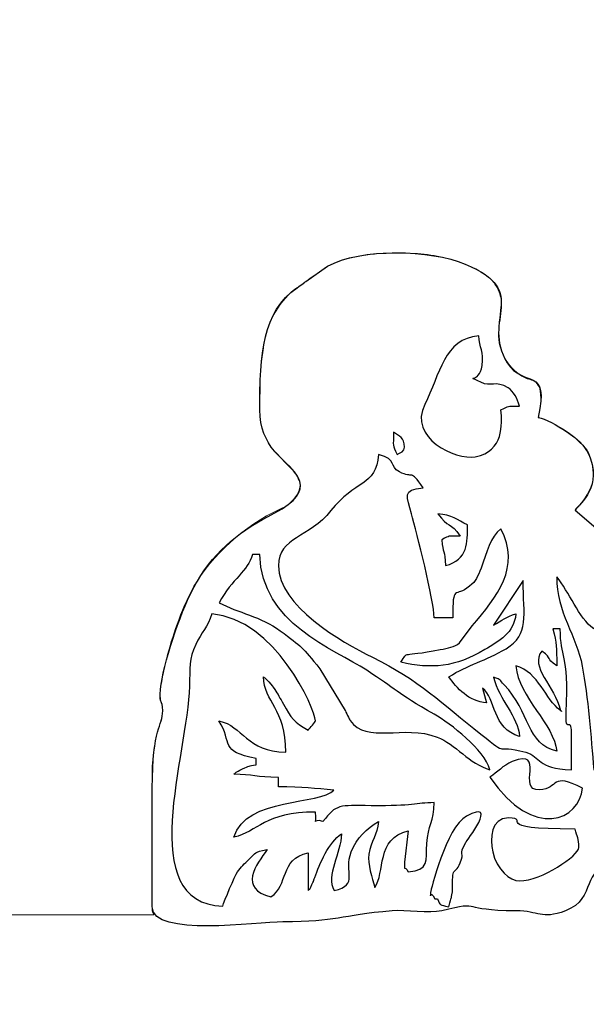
# Model space of a CAD drawing. Header units: centimetres. Extents: x -46.3 to 43.9, y -17.5 to 19.3.
# Tile 232 of 256: x -8.8 to -6.5, y -2.8 to 1.2. Entities that reach past the tile are written whole.
import ezdxf

# ---------------------------------------------------------------- set-up
doc = ezdxf.new("R2010")
doc.units = ezdxf.units.CM
doc.header["$MEASUREMENT"] = 0
doc.layers.add('Layer 1', color=7, linetype='Continuous')

msp = doc.modelspace()

# ---------------------------------------------------------------- linework, layer by layer
at = {"layer": 'Layer 1', "color": 1, "lineweight": 0}
msp.add_open_spline([(12.10237, -3.84884), (12.10237, -3.84884), (10.83118, -3.84884), (10.83118, -3.84884), (10.83118, -3.84884), (10.83118, -3.84884), (10.83118, -2.44164), (10.83118, -2.44164), (10.83118, -2.44164), (10.83118, -2.44164), (5.52797, -2.44164), (5.52797, -2.44164), (5.52797, -2.44164), (5.52797, -2.44164), (5.49758, -2.34084), (5.49758, -2.34084), (5.49758, -2.34084), (5.49758, -2.34084), (5.49998, -2.27764), (5.49998, -2.27764), (5.49998, -2.27764), (5.49316, -2.24532), (5.48621, -2.21089), (5.47998, -2.17844), (5.47998, -2.17844), (5.47998, -2.17844), (5.48398, -2.14164), (5.48398, -2.14164), (5.48398, -2.14164), (5.48398, -2.14164), (5.48558, -2.14164), (5.48558, -2.14164), (5.48558, -2.14164), (5.49482, -2.10071), (5.49751, -2.05854), (5.49278, -2.01684), (5.49278, -2.01684), (5.48905, -1.96502), (5.48425, -1.91327), (5.47838, -1.86164), (5.47838, -1.86164), (5.47623, -1.82327), (5.47619, -1.78481), (5.47838, -1.74644), (5.47838, -1.74644), (5.48048, -1.6784), (5.46875, -1.61065), (5.44398, -1.54724), (5.44398, -1.54724), (5.44398, -1.54724), (5.42079, -1.48964), (5.42079, -1.48964), (5.42079, -1.48964), (5.42079, -1.48964), (5.26798, -1.13124), (5.26798, -1.13124), (5.26798, -1.13124), (5.23552, -1.08431), (5.20057, -1.03915), (5.16318, -0.99604), (5.16318, -0.99604), (5.14619, -0.97242), (5.13152, -0.94721), (5.11919, -0.92084), (5.11919, -0.92084), (5.06345, -0.79874), (5.0135, -0.67408), (4.96958, -0.54724), (4.96958, -0.54724), (4.91159, -0.39307), (4.83386, -0.24707), (4.73838, -0.11284), (4.73838, -0.11284), (4.68415, -0.03339), (4.62925, 0.0455), (4.57358, 0.12396), (4.57358, 0.12396), (4.52622, 0.18681), (4.47353, 0.24548), (4.41598, 0.29916), (4.41598, 0.29916), (4.38631, 0.32476), (4.35326, 0.34616), (4.31758, 0.36235), (4.31758, 0.36235), (4.31758, 0.36235), (3.77278, 0.62716), (3.77278, 0.62716), (3.77278, 0.62716), (3.7367, 0.65432), (3.70149, 0.6826), (3.66719, 0.71195), (3.66719, 0.71195), (3.63869, 0.73974), (3.61273, 0.76999), (3.58959, 0.80236), (3.58959, 0.80236), (3.51824, 0.87572), (3.43847, 0.94043), (3.35199, 0.99515), (3.35199, 0.99515), (3.29912, 1.02509), (3.23913, 1.04006), (3.17838, 1.03915), (3.17838, 1.03915), (3.09016, 1.04218), (3.00211, 1.02951), (2.91838, 1.00156), (2.91838, 1.00156), (2.84973, 0.97185), (2.79634, 0.9152), (2.77118, 0.84475), (2.77118, 0.84475), (2.73055, 0.75152), (2.70366, 0.65289), (2.69118, 0.55196), (2.69118, 0.55196), (2.69093, 0.52842), (2.6954, 0.50507), (2.70398, 0.48316), (2.70398, 0.48316), (2.73002, 0.43271), (2.75941, 0.38406), (2.79198, 0.33756), (2.79198, 0.33756), (2.83315, 0.26978), (2.86597, 0.19726), (2.88959, 0.12156), (2.88959, 0.12156), (2.88959, 0.12156), (2.90078, 0.10876), (2.90078, 0.10876), (2.90078, 0.10876), (2.90078, 0.10876), (2.91438, 0.09756), (2.91438, 0.09756), (2.91438, 0.09756), (2.91438, 0.09756), (2.93038, 0.09036), (2.93038, 0.09036), (2.93038, 0.09036), (2.93038, 0.09036), (2.94638, 0.08556), (2.94638, 0.08556), (2.94638, 0.08556), (2.94626, 0.04703), (2.93904, 0.00886), (2.92558, -0.02724), (2.92558, -0.02724), (2.91327, -0.09077), (2.911, -0.15585), (2.91919, -0.22004), (2.91919, -0.22004), (2.92258, -0.30943), (2.87826, -0.3938), (2.80318, -0.44244), (2.80318, -0.44244), (2.77095, -0.46929), (2.7373, -0.49439), (2.70238, -0.51764), (2.70238, -0.51764), (2.57744, -0.61253), (2.47107, -0.72967), (2.38878, -0.86324), (2.38878, -0.86324), (2.38878, -0.86324), (2.38398, -0.86724), (2.38398, -0.86724), (2.38398, -0.86724), (2.36666, -0.89806), (2.356, -0.93212), (2.35199, -0.96724), (2.35199, -0.96724), (2.34158, -1.04), (2.34252, -1.11391), (2.35438, -1.18644), (2.35438, -1.18644), (2.35438, -1.18644), (2.35998, -1.20164), (2.35998, -1.20164), (2.35998, -1.20164), (2.36999, -1.22421), (2.38564, -1.2439), (2.40558, -1.25844), (2.40558, -1.25844), (2.41584, -1.26715), (2.42775, -1.27358), (2.43999, -1.27924), (2.43999, -1.27924), (2.47779, -1.29679), (2.51653, -1.31222), (2.55598, -1.32564), (2.55598, -1.32564), (2.63901, -1.36092), (2.69724, -1.43719), (2.71039, -1.52644), (2.71039, -1.52644), (2.7097, -1.66122), (2.70491, -1.79596), (2.69598, -1.93044), (2.69598, -1.93044), (2.72087, -2.02916), (2.74516, -2.12822), (2.76878, -2.22724), (2.76878, -2.22724), (2.77119, -2.29904), (2.77785, -2.37064), (2.78878, -2.44164), (2.78878, -2.44164), (2.78878, -2.44164), (-4.6224, -2.44164), (-4.6224, -2.44164), (-4.6224, -2.44164), (-4.6224, -2.44164), (-4.9296, -2.44324), (-4.9296, -2.44324), (-4.9296, -2.44324), (-4.93638, -2.43151), (-4.94357, -2.42003), (-4.95121, -2.40884), (-4.95121, -2.40884), (-4.88448, -2.40053), (-4.81864, -2.38631), (-4.75441, -2.36644), (-4.75441, -2.36644), (-4.73464, -2.35074), (-4.71745, -2.33207), (-4.7032, -2.31124), (-4.7032, -2.31124), (-4.67965, -2.28614), (-4.65305, -2.26409), (-4.624, -2.24564), (-4.624, -2.24564), (-4.62162, -2.19421), (-4.62963, -2.14284), (-4.6472, -2.09444), (-4.6472, -2.09444), (-4.65106, -2.09131), (-4.65504, -2.08835), (-4.6592, -2.08564), (-4.6592, -2.08564), (-4.67139, -2.08175), (-4.68401, -2.07931), (-4.6968, -2.07924), (-4.6968, -2.07924), (-4.69171, -2.04454), (-4.7022, -2.00937), (-4.7256, -1.98324), (-4.7256, -1.98324), (-4.73203, -1.97834), (-4.7388, -1.97391), (-4.7464, -1.97124), (-4.7464, -1.97124), (-4.76448, -1.96521), (-4.78395, -1.96486), (-4.8024, -1.96964), (-4.8024, -1.96964), (-4.84599, -1.97808), (-4.88884, -1.99001), (-4.93041, -2.00564), (-4.93041, -2.00564), (-4.96868, -2.01413), (-5.00631, -2.02519), (-5.0432, -2.03844), (-5.0432, -2.03844), (-5.05588, -2.04464), (-5.06748, -2.05272), (-5.0784, -2.06164), (-5.0784, -2.06164), (-5.09128, -2.06136), (-5.10417, -2.06234), (-5.11681, -2.06484), (-5.11681, -2.06484), (-5.11892, -2.05492), (-5.1222, -2.04528), (-5.1264, -2.03604), (-5.1264, -2.03604), (-5.14238, -2.00665), (-5.16389, -1.98065), (-5.1896, -1.95924), (-5.1896, -1.95924), (-5.25323, -1.90095), (-5.31102, -1.83659), (-5.3624, -1.76724), (-5.3624, -1.76724), (-5.40353, -1.71734), (-5.45611, -1.67805), (-5.516, -1.65364), (-5.516, -1.65364), (-5.54581, -1.6375), (-5.57312, -1.6171), (-5.5968, -1.59284), (-5.5968, -1.59284), (-5.62189, -1.56335), (-5.64773, -1.53451), (-5.6744, -1.50644), (-5.6744, -1.50644), (-5.71288, -1.47899), (-5.75156, -1.45179), (-5.7904, -1.42484), (-5.7904, -1.42484), (-5.85455, -1.36308), (-5.92154, -1.30434), (-5.9912, -1.24884), (-5.9912, -1.24884), (-5.9912, -1.24884), (-6.1016, -1.15204), (-6.1016, -1.15204), (-6.1016, -1.15204), (-6.1016, -1.15204), (-6.148, -1.11604), (-6.148, -1.11604), (-6.148, -1.11604), (-6.148, -1.11604), (-6.5112, -0.80484), (-6.5112, -0.80484), (-6.5112, -0.80484), (-6.48044, -0.77462), (-6.45656, -0.73809), (-6.4416, -0.69764), (-6.4416, -0.69764), (-6.42682, -0.62236), (-6.45941, -0.54586), (-6.5232, -0.50324), (-6.5232, -0.50324), (-6.56465, -0.47123), (-6.61119, -0.44642), (-6.6608, -0.42964), (-6.6608, -0.42964), (-6.6484, -0.39003), (-6.64666, -0.34787), (-6.6552, -0.30724), (-6.6552, -0.30724), (-6.6552, -0.30724), (-6.65999, -0.30084), (-6.65999, -0.30084), (-6.65999, -0.30084), (-6.65999, -0.30084), (-6.664, -0.29364), (-6.664, -0.29364), (-6.664, -0.29364), (-6.664, -0.29364), (-6.6696, -0.28804), (-6.6696, -0.28804), (-6.6696, -0.28804), (-6.6696, -0.28804), (-6.6808, -0.28004), (-6.6808, -0.28004), (-6.6808, -0.28004), (-6.69686, -0.27718), (-6.71219, -0.27128), (-6.7264, -0.26324), (-6.7264, -0.26324), (-6.78584, -0.22528), (-6.8216, -0.15937), (-6.8208, -0.08884), (-6.8208, -0.08884), (-6.81836, -0.04897), (-6.81438, -0.0092), (-6.8088, 0.03036), (-6.8088, 0.03036), (-6.8088, 0.03036), (-6.8104, 0.04636), (-6.8104, 0.04636), (-6.8104, 0.04636), (-6.81211, 0.05672), (-6.81491, 0.06685), (-6.81841, 0.07676), (-6.81841, 0.07676), (-6.81841, 0.07676), (-6.8264, 0.09516), (-6.8264, 0.09516), (-6.8264, 0.09516), (-6.83405, 0.10772), (-6.84264, 0.11973), (-6.8528, 0.13036), (-6.8528, 0.13036), (-6.88189, 0.15508), (-6.91528, 0.17422), (-6.95121, 0.18716), (-6.95121, 0.18716), (-7.01845, 0.21438), (-7.0899, 0.2299), (-7.1624, 0.23276), (-7.1624, 0.23276), (-7.25694, 0.23998), (-7.35204, 0.23182), (-7.444, 0.20876), (-7.444, 0.20876), (-7.46727, 0.20096), (-7.49004, 0.1917), (-7.512, 0.18076), (-7.512, 0.18076), (-7.54963, 0.15582), (-7.58646, 0.12968), (-7.6224, 0.10236), (-7.6224, 0.10236), (-7.6224, 0.10236), (-7.644, 0.08876), (-7.644, 0.08876), (-7.644, 0.08876), (-7.71585, 0.02923), (-7.76153, -0.05604), (-7.7712, -0.14884), (-7.7712, -0.14884), (-7.7868, -0.2467), (-7.79054, -0.34608), (-7.78241, -0.44484), (-7.78241, -0.44484), (-7.77541, -0.48966), (-7.7565, -0.53181), (-7.72721, -0.56644), (-7.72721, -0.56644), (-7.72721, -0.56644), (-7.656, -0.63924), (-7.656, -0.63924), (-7.656, -0.63924), (-7.64233, -0.65489), (-7.63099, -0.67249), (-7.624, -0.69204), (-7.624, -0.69204), (-7.624, -0.69204), (-7.6224, -0.70564), (-7.6224, -0.70564), (-7.6224, -0.70564), (-7.62335, -0.71392), (-7.62574, -0.72191), (-7.62881, -0.72964), (-7.62881, -0.72964), (-7.62881, -0.72964), (-7.6336, -0.74004), (-7.6336, -0.74004), (-7.6336, -0.74004), (-7.63839, -0.7477), (-7.64347, -0.75516), (-7.6488, -0.76244), (-7.6488, -0.76244), (-7.65757, -0.77158), (-7.66694, -0.78011), (-7.6768, -0.78804), (-7.6768, -0.78804), (-7.82567, -0.8521), (-7.95229, -0.95869), (-8.0408, -1.09444), (-8.0408, -1.09444), (-8.07039, -1.14312), (-8.0945, -1.1949), (-8.1128, -1.24884), (-8.1128, -1.24884), (-8.1486, -1.34061), (-8.17387, -1.43616), (-8.188, -1.53364), (-8.188, -1.53364), (-8.18863, -1.54862), (-8.18751, -1.56358), (-8.1856, -1.57844), (-8.1856, -1.57844), (-8.1856, -1.57844), (-8.18079, -1.59044), (-8.18079, -1.59044), (-8.18079, -1.59044), (-8.17973, -1.59842), (-8.17882, -1.60641), (-8.1784, -1.61444), (-8.1784, -1.61444), (-8.1784, -1.61444), (-8.18, -1.63844), (-8.18, -1.63844), (-8.18, -1.63844), (-8.20484, -1.70786), (-8.21862, -1.78075), (-8.2208, -1.85444), (-8.2208, -1.85444), (-8.2208, -1.85444), (-8.2208, -2.41764), (-8.2208, -2.41764), (-8.2208, -2.41764), (-8.22022, -2.42597), (-8.2179, -2.43406), (-8.2144, -2.44164), (-8.2144, -2.44164), (-8.2144, -2.44164), (-14.2144, -2.44164), (-14.2144, -2.44164), (-14.2144, -2.44164), (-14.2144, -2.44164), (-14.2144, -3.84884), (-14.2144, -3.84884), (-14.2144, -3.84884), (-14.2144, -3.84884), (-15.44479, -3.84884), (-15.44479, -3.84884), (-15.44479, -3.84884), (-15.44479, -3.84884), (-15.44479, 4.42395), (-15.44479, 4.42395), (-15.44479, 4.42395), (-15.44479, 4.42395), (12.10237, 4.42395), (12.10237, 4.42395), (12.10237, 4.42395), (12.10237, 4.42395), (12.10237, -3.84884), (12.10237, -3.84884)], degree=3, knots=[0, 0, 0, 0, 0.007874, 0.007874, 0.007874, 0.007874, 0.015748, 0.015748, 0.015748, 0.015748, 0.023622, 0.023622, 0.023622, 0.023622, 0.0314961, 0.0314961, 0.0314961, 0.0314961, 0.0393701, 0.0393701, 0.0393701, 0.0393701, 0.0472441, 0.0472441, 0.0472441, 0.0472441, 0.0551181, 0.0551181, 0.0551181, 0.0551181, 0.0629921, 0.0629921, 0.0629921, 0.0629921, 0.0708661, 0.0708661, 0.0708661, 0.0708661, 0.0787402, 0.0787402, 0.0787402, 0.0787402, 0.0866142, 0.0866142, 0.0866142, 0.0866142, 0.0944882, 0.0944882, 0.0944882, 0.0944882, 0.1023622, 0.1023622, 0.1023622, 0.1023622, 0.1102362, 0.1102362, 0.1102362, 0.1102362, 0.1181102, 0.1181102, 0.1181102, 0.1181102, 0.1259843, 0.1259843, 0.1259843, 0.1259843, 0.1338583, 0.1338583, 0.1338583, 0.1338583, 0.1417323, 0.1417323, 0.1417323, 0.1417323, 0.1496063, 0.1496063, 0.1496063, 0.1496063, 0.1574803, 0.1574803, 0.1574803, 0.1574803, 0.1653543, 0.1653543, 0.1653543, 0.1653543, 0.1732283, 0.1732283, 0.1732283, 0.1732283, 0.1811024, 0.1811024, 0.1811024, 0.1811024, 0.1889764, 0.1889764, 0.1889764, 0.1889764, 0.1968504, 0.1968504, 0.1968504, 0.1968504, 0.2047244, 0.2047244, 0.2047244, 0.2047244, 0.2125984, 0.2125984, 0.2125984, 0.2125984, 0.2204724, 0.2204724, 0.2204724, 0.2204724, 0.2283465, 0.2283465, 0.2283465, 0.2283465, 0.2362205, 0.2362205, 0.2362205, 0.2362205, 0.2440945, 0.2440945, 0.2440945, 0.2440945, 0.2519685, 0.2519685, 0.2519685, 0.2519685, 0.2598425, 0.2598425, 0.2598425, 0.2598425, 0.2677165, 0.2677165, 0.2677165, 0.2677165, 0.2755906, 0.2755906, 0.2755906, 0.2755906, 0.2834646, 0.2834646, 0.2834646, 0.2834646, 0.2913386, 0.2913386, 0.2913386, 0.2913386, 0.2992126, 0.2992126, 0.2992126, 0.2992126, 0.3070866, 0.3070866, 0.3070866, 0.3070866, 0.3149606, 0.3149606, 0.3149606, 0.3149606, 0.3228346, 0.3228346, 0.3228346, 0.3228346, 0.3307087, 0.3307087, 0.3307087, 0.3307087, 0.3385827, 0.3385827, 0.3385827, 0.3385827, 0.3464567, 0.3464567, 0.3464567, 0.3464567, 0.3543307, 0.3543307, 0.3543307, 0.3543307, 0.3622047, 0.3622047, 0.3622047, 0.3622047, 0.3700787, 0.3700787, 0.3700787, 0.3700787, 0.3779528, 0.3779528, 0.3779528, 0.3779528, 0.3858268, 0.3858268, 0.3858268, 0.3858268, 0.3937008, 0.3937008, 0.3937008, 0.3937008, 0.4015748, 0.4015748, 0.4015748, 0.4015748, 0.4094488, 0.4094488, 0.4094488, 0.4094488, 0.4173228, 0.4173228, 0.4173228, 0.4173228, 0.4251969, 0.4251969, 0.4251969, 0.4251969, 0.4330709, 0.4330709, 0.4330709, 0.4330709, 0.4409449, 0.4409449, 0.4409449, 0.4409449, 0.4488189, 0.4488189, 0.4488189, 0.4488189, 0.4566929, 0.4566929, 0.4566929, 0.4566929, 0.4645669, 0.4645669, 0.4645669, 0.4645669, 0.4724409, 0.4724409, 0.4724409, 0.4724409, 0.480315, 0.480315, 0.480315, 0.480315, 0.488189, 0.488189, 0.488189, 0.488189, 0.496063, 0.496063, 0.496063, 0.496063, 0.503937, 0.503937, 0.503937, 0.503937, 0.511811, 0.511811, 0.511811, 0.511811, 0.519685, 0.519685, 0.519685, 0.519685, 0.5275591, 0.5275591, 0.5275591, 0.5275591, 0.5354331, 0.5354331, 0.5354331, 0.5354331, 0.5433071, 0.5433071, 0.5433071, 0.5433071, 0.5511811, 0.5511811, 0.5511811, 0.5511811, 0.5590551, 0.5590551, 0.5590551, 0.5590551, 0.5669291, 0.5669291, 0.5669291, 0.5669291, 0.5748031, 0.5748031, 0.5748031, 0.5748031, 0.5826772, 0.5826772, 0.5826772, 0.5826772, 0.5905512, 0.5905512, 0.5905512, 0.5905512, 0.5984252, 0.5984252, 0.5984252, 0.5984252, 0.6062992, 0.6062992, 0.6062992, 0.6062992, 0.6141732, 0.6141732, 0.6141732, 0.6141732, 0.6220472, 0.6220472, 0.6220472, 0.6220472, 0.6299213, 0.6299213, 0.6299213, 0.6299213, 0.6377953, 0.6377953, 0.6377953, 0.6377953, 0.6456693, 0.6456693, 0.6456693, 0.6456693, 0.6535433, 0.6535433, 0.6535433, 0.6535433, 0.6614173, 0.6614173, 0.6614173, 0.6614173, 0.6692913, 0.6692913, 0.6692913, 0.6692913, 0.6771654, 0.6771654, 0.6771654, 0.6771654, 0.6850394, 0.6850394, 0.6850394, 0.6850394, 0.6929134, 0.6929134, 0.6929134, 0.6929134, 0.7007874, 0.7007874, 0.7007874, 0.7007874, 0.7086614, 0.7086614, 0.7086614, 0.7086614, 0.7165354, 0.7165354, 0.7165354, 0.7165354, 0.7244094, 0.7244094, 0.7244094, 0.7244094, 0.7322835, 0.7322835, 0.7322835, 0.7322835, 0.7401575, 0.7401575, 0.7401575, 0.7401575, 0.7480315, 0.7480315, 0.7480315, 0.7480315, 0.7559055, 0.7559055, 0.7559055, 0.7559055, 0.7637795, 0.7637795, 0.7637795, 0.7637795, 0.7716535, 0.7716535, 0.7716535, 0.7716535, 0.7795276, 0.7795276, 0.7795276, 0.7795276, 0.7874016, 0.7874016, 0.7874016, 0.7874016, 0.7952756, 0.7952756, 0.7952756, 0.7952756, 0.8031496, 0.8031496, 0.8031496, 0.8031496, 0.8110236, 0.8110236, 0.8110236, 0.8110236, 0.8188976, 0.8188976, 0.8188976, 0.8188976, 0.8267717, 0.8267717, 0.8267717, 0.8267717, 0.8346457, 0.8346457, 0.8346457, 0.8346457, 0.8425197, 0.8425197, 0.8425197, 0.8425197, 0.8503937, 0.8503937, 0.8503937, 0.8503937, 0.8582677, 0.8582677, 0.8582677, 0.8582677, 0.8661417, 0.8661417, 0.8661417, 0.8661417, 0.8740157, 0.8740157, 0.8740157, 0.8740157, 0.8818898, 0.8818898, 0.8818898, 0.8818898, 0.8897638, 0.8897638, 0.8897638, 0.8897638, 0.8976378, 0.8976378, 0.8976378, 0.8976378, 0.9055118, 0.9055118, 0.9055118, 0.9055118, 0.9133858, 0.9133858, 0.9133858, 0.9133858, 0.9212598, 0.9212598, 0.9212598, 0.9212598, 0.9291339, 0.9291339, 0.9291339, 0.9291339, 0.9370079, 0.9370079, 0.9370079, 0.9370079, 0.9448819, 0.9448819, 0.9448819, 0.9448819, 0.9527559, 0.9527559, 0.9527559, 0.9527559, 0.9606299, 0.9606299, 0.9606299, 0.9606299, 0.9685039, 0.9685039, 0.9685039, 0.9685039, 0.976378, 0.976378, 0.976378, 0.976378, 0.984252, 0.984252, 0.984252, 0.984252, 1, 1, 1, 1], dxfattribs=at)
at = {"layer": 'Layer 1'}
for points, knots in [([(-7.7854, -0.39975), (-7.7854, -0.4717), (-7.76118, -0.5251), (-7.72681, -0.56609), (-7.72681, -0.56609), (-7.72482, -0.56846), (-7.72166, -0.57158), (-7.7196, -0.57388), (-7.7196, -0.57388), (-7.7196, -0.57388), (-7.69735, -0.59662), (-7.69735, -0.59662), (-7.69735, -0.59662), (-7.64931, -0.64675), (-7.53966, -0.72094), (-7.72762, -0.81743), (-7.72762, -0.81743), (-7.85663, -0.88367), (-7.96457, -0.96471), (-8.03806, -1.09182), (-8.03806, -1.09182), (-8.044, -1.10208), (-8.05144, -1.11765), (-8.05879, -1.13107), (-8.05879, -1.13107), (-8.1069, -1.21889), (-8.17852, -1.43038), (-8.18679, -1.52807), (-8.18679, -1.52807), (-8.19305, -1.60197), (-8.17823, -1.56295), (-8.17813, -1.61593), (-8.17813, -1.61593), (-8.17802, -1.68081), (-8.22028, -1.67895), (-8.22028, -1.92931), (-8.22028, -1.92931), (-8.22028, -1.92931), (-8.22028, -2.40917), (-8.22028, -2.40917), (-8.22028, -2.40917), (-8.22027, -2.53289), (-7.79703, -2.46931), (-7.69269, -2.46931), (-7.69269, -2.46931), (-7.46808, -2.46931), (-7.46847, -2.44378), (-7.2504, -2.42481), (-7.2504, -2.42481), (-7.19728, -2.42019), (-7.09948, -2.43706), (-7.0504, -2.42481), (-7.0504, -2.42481), (-6.87733, -2.38159), (-6.98316, -2.42481), (-6.7504, -2.42481), (-6.7504, -2.42481), (-6.65603, -2.42481), (-6.65022, -2.46194), (-6.5504, -2.42481), (-6.5504, -2.42481), (-6.41639, -2.37497), (-6.49758, -2.24421), (-6.34582, -2.24421), (-6.34582, -2.24421), (-6.2751, -2.24421), (-6.26137, -2.37458), (-6.07266, -2.40593), (-6.07266, -2.40593), (-6.01965, -2.41474), (-5.92342, -2.4092), (-5.86575, -2.40899), (-5.86575, -2.40899), (-5.82989, -2.40886), (-5.79818, -2.40886), (-5.76259, -2.41194), (-5.76259, -2.41194), (-5.7222, -2.41544), (-5.7406, -2.41691), (-5.7152, -2.41637), (-5.7152, -2.41637), (-5.59823, -2.41386), (-5.71251, -2.39483), (-5.57139, -2.4295), (-5.57139, -2.4295), (-5.46678, -2.4552), (-5.52157, -2.41101), (-5.38107, -2.47912), (-5.38107, -2.47912), (-5.31258, -2.51231), (-5.21132, -2.534), (-5.12936, -2.5873), (-5.12936, -2.5873), (-5.07093, -2.6253), (-5.13349, -2.60575), (-5.04636, -2.62427), (-5.04636, -2.62427), (-4.81154, -2.67418), (-4.85878, -2.54722), (-4.95122, -2.40917), (-4.95122, -2.40917), (-4.9251, -2.40859), (-4.76858, -2.37474), (-4.75391, -2.36655), (-4.75391, -2.36655), (-4.71372, -2.34414), (-4.73099, -2.31766), (-4.62132, -2.24422), (-4.62132, -2.24422), (-4.63648, -2.06199), (-4.6495, -2.08439), (-4.6963, -2.07927), (-4.6963, -2.07927), (-4.6963, -1.89736), (-4.82707, -1.98148), (-4.99252, -2.02298), (-4.99252, -2.02298), (-5.01327, -2.02818), (-5.02118, -2.03077), (-5.04849, -2.04198), (-5.04849, -2.04198), (-5.10866, -2.06668), (-5.03023, -2.05711), (-5.11618, -2.06427), (-5.11618, -2.06427), (-5.13551, -1.98126), (-5.21656, -1.95693), (-5.34106, -1.7943), (-5.34106, -1.7943), (-5.46172, -1.63671), (-5.5134, -1.69033), (-5.61452, -1.5729), (-5.61452, -1.5729), (-5.72124, -1.44895), (-5.68652, -1.50684), (-5.7935, -1.42198), (-5.7935, -1.42198), (-5.82718, -1.39527), (-5.84472, -1.36955), (-5.87872, -1.34224), (-5.87872, -1.34224), (-5.87872, -1.34224), (-6.05698, -1.1906), (-6.05698, -1.1906), (-6.05698, -1.1906), (-6.09409, -1.15447), (-6.11077, -1.15007), (-6.14725, -1.11591), (-6.14725, -1.11591), (-6.14725, -1.11591), (-6.51077, -0.80463), (-6.51077, -0.80463), (-6.51077, -0.80463), (-6.49131, -0.77557), (-6.39573, -0.71083), (-6.45843, -0.57254), (-6.45843, -0.57254), (-6.48131, -0.52204), (-6.60096, -0.44367), (-6.66072, -0.42975), (-6.66072, -0.42975), (-6.61213, -0.22115), (-6.72105, -0.31268), (-6.78521, -0.20932), (-6.78521, -0.20932), (-6.89494, -0.03256), (-6.68503, 0.07591), (-6.95566, 0.19006), (-6.95566, 0.19006), (-7.09427, 0.24852), (-7.37749, 0.25538), (-7.5116, 0.1812), (-7.5116, 0.1812), (-7.5116, 0.1812), (-7.59992, 0.11956), (-7.59992, 0.11956), (-7.59992, 0.11956), (-7.60232, 0.11758), (-7.60563, 0.11466), (-7.60809, 0.11274), (-7.60809, 0.11274), (-7.61943, 0.10387), (-7.62522, 0.10103), (-7.63474, 0.0944), (-7.63474, 0.0944), (-7.77522, -0.00338), (-7.7854, -0.17364), (-7.7854, -0.39975), (-7.7854, -0.39975), (-7.7854, -0.39975), (-7.7854, -0.39975), (-7.7854, -0.39975), (-7.7854, -0.39975), (-7.7854, -0.39975), (-7.7854, -0.39975), (-7.7854, -0.39975)], [0, 0, 0, 0, 0.02, 0.02, 0.02, 0.02, 0.04, 0.04, 0.04, 0.04, 0.06, 0.06, 0.06, 0.06, 0.08, 0.08, 0.08, 0.08, 0.1, 0.1, 0.1, 0.1, 0.12, 0.12, 0.12, 0.12, 0.14, 0.14, 0.14, 0.14, 0.16, 0.16, 0.16, 0.16, 0.18, 0.18, 0.18, 0.18, 0.2, 0.2, 0.2, 0.2, 0.22, 0.22, 0.22, 0.22, 0.24, 0.24, 0.24, 0.24, 0.26, 0.26, 0.26, 0.26, 0.28, 0.28, 0.28, 0.28, 0.3, 0.3, 0.3, 0.3, 0.32, 0.32, 0.32, 0.32, 0.34, 0.34, 0.34, 0.34, 0.36, 0.36, 0.36, 0.36, 0.38, 0.38, 0.38, 0.38, 0.4, 0.4, 0.4, 0.4, 0.42, 0.42, 0.42, 0.42, 0.44, 0.44, 0.44, 0.44, 0.46, 0.46, 0.46, 0.46, 0.48, 0.48, 0.48, 0.48, 0.5, 0.5, 0.5, 0.5, 0.52, 0.52, 0.52, 0.52, 0.54, 0.54, 0.54, 0.54, 0.56, 0.56, 0.56, 0.56, 0.58, 0.58, 0.58, 0.58, 0.6, 0.6, 0.6, 0.6, 0.62, 0.62, 0.62, 0.62, 0.64, 0.64, 0.64, 0.64, 0.66, 0.66, 0.66, 0.66, 0.68, 0.68, 0.68, 0.68, 0.7, 0.7, 0.7, 0.7, 0.72, 0.72, 0.72, 0.72, 0.74, 0.74, 0.74, 0.74, 0.76, 0.76, 0.76, 0.76, 0.78, 0.78, 0.78, 0.78, 0.8, 0.8, 0.8, 0.8, 0.82, 0.82, 0.82, 0.82, 0.84, 0.84, 0.84, 0.84, 0.86, 0.86, 0.86, 0.86, 0.88, 0.88, 0.88, 0.88, 0.9, 0.9, 0.9, 0.9, 0.92, 0.92, 0.92, 0.92, 0.94, 0.94, 0.94, 0.94, 0.96, 0.96, 0.96, 0.96, 1, 1, 1, 1]), ([(-6.8109, -0.39954), (-6.80615, -0.45713), (-6.79779, -0.56673), (-6.91444, -0.58895), (-6.91444, -0.58895), (-6.99566, -0.60443), (-7.1864, -0.51203), (-7.11887, -0.37769), (-7.11887, -0.37769), (-7.05791, -0.25642), (-7.04023, -0.11176), (-6.90087, -0.10005), (-6.90087, -0.10005), (-6.89687, -0.14808), (-6.88005, -0.16346), (-6.88739, -0.21985), (-6.88739, -0.21985), (-6.89788, -0.30035), (-6.9627, -0.2536), (-6.89247, -0.28806), (-6.89247, -0.28806), (-6.84976, -0.30902), (-6.83421, -0.27855), (-6.78153, -0.31064), (-6.78153, -0.31064), (-6.7594, -0.32413), (-6.74423, -0.35382), (-6.73592, -0.38454), (-6.73592, -0.38454), (-6.79473, -0.38586), (-6.77111, -0.38052), (-6.8109, -0.39954), (-6.8109, -0.39954), (-6.8109, -0.39954), (-6.8109, -0.39954), (-6.8109, -0.39954)], [0, 0, 0, 0, 0.1, 0.1, 0.1, 0.1, 0.2, 0.2, 0.2, 0.2, 0.3, 0.3, 0.3, 0.3, 0.4, 0.4, 0.4, 0.4, 0.5, 0.5, 0.5, 0.5, 0.6, 0.6, 0.6, 0.6, 0.7, 0.7, 0.7, 0.7, 0.8, 0.8, 0.8, 0.8, 1, 1, 1, 1]), ([(-7.20078, -0.54971), (-7.20078, -0.56933), (-7.21747, -0.57211), (-7.23035, -0.57949), (-7.23035, -0.57949), (-7.25036, -0.53793), (-7.24534, -0.55083), (-7.24534, -0.48994), (-7.24534, -0.48994), (-7.22232, -0.50565), (-7.20078, -0.51016), (-7.20078, -0.54971), (-7.20078, -0.54971), (-7.20078, -0.54971), (-7.20078, -0.54971), (-7.20078, -0.54971)], [0, 0, 0, 0, 0.2, 0.2, 0.2, 0.2, 0.4, 0.4, 0.4, 0.4, 0.6, 0.6, 0.6, 0.6, 1, 1, 1, 1]), ([(-7.71021, -1.02957), (-7.71021, -0.91334), (-7.5849, -0.91797), (-7.49819, -0.8069), (-7.49819, -0.8069), (-7.40206, -0.68375), (-7.31623, -0.71053), (-7.30533, -0.57991), (-7.30533, -0.57991), (-7.22692, -0.60112), (-7.26455, -0.62784), (-7.22143, -0.64995), (-7.22143, -0.64995), (-7.16165, -0.68061), (-7.18005, -0.63495), (-7.12581, -0.71444), (-7.12581, -0.71444), (-7.21211, -0.72165), (-7.19085, -0.75006), (-7.1722, -0.81937), (-7.1722, -0.81937), (-7.15223, -0.89359), (-7.08083, -1.17154), (-7.08084, -1.23972), (-7.08084, -1.23972), (-7.08084, -1.23972), (-7.00541, -1.23972), (-7.00541, -1.23972), (-7.00541, -1.23972), (-7.00541, -1.10051), (-6.99821, -1.16141), (-6.9375, -1.11272), (-6.9375, -1.11272), (-6.91037, -1.09096), (-6.90544, -1.07436), (-6.89126, -1.03887), (-6.89126, -1.03887), (-6.86639, -0.9766), (-6.85493, -0.91266), (-6.8109, -0.87982), (-6.8109, -0.87982), (-6.72846, -1.03525), (-6.82724, -1.15419), (-6.92703, -1.27313), (-6.92703, -1.27313), (-6.92703, -1.27313), (-6.97813, -1.34197), (-6.97813, -1.34197), (-6.97813, -1.34197), (-6.99855, -1.35852), (-7.02515, -1.36232), (-7.0564, -1.36854), (-7.0564, -1.36854), (-7.22198, -1.40147), (-7.18023, -1.37034), (-7.21579, -1.41967), (-7.21579, -1.41967), (-7.09252, -1.44832), (-6.99512, -1.4401), (-6.87628, -1.36891), (-6.87628, -1.36891), (-6.81979, -1.33508), (-6.75686, -1.30152), (-6.75049, -1.2243), (-6.75049, -1.2243), (-6.79034, -1.23481), (-6.80652, -1.25106), (-6.84047, -1.26929), (-6.84047, -1.26929), (-6.84047, -1.26929), (-6.72093, -1.08976), (-6.72093, -1.08976), (-6.72093, -1.08976), (-6.72093, -1.23182), (-6.69371, -1.30708), (-6.79008, -1.36503), (-6.79008, -1.36503), (-6.87199, -1.41428), (-6.94589, -1.42907), (-7.02084, -1.47923), (-7.02084, -1.47923), (-6.99103, -1.52457), (-6.93965, -1.57892), (-6.86856, -1.58402), (-6.86856, -1.58402), (-6.86856, -1.58402), (-6.88545, -1.52464), (-6.88545, -1.52464), (-6.88545, -1.52464), (-6.832, -1.56446), (-6.84619, -1.6904), (-6.7355, -1.71958), (-6.7355, -1.71958), (-6.74229, -1.63715), (-6.81819, -1.57414), (-6.84047, -1.47965), (-6.84047, -1.47965), (-6.80652, -1.49204), (-6.81919, -1.489), (-6.79773, -1.51143), (-6.79773, -1.51143), (-6.69379, -1.61998), (-6.70725, -1.75153), (-6.58554, -1.77956), (-6.58554, -1.77956), (-6.59454, -1.67041), (-6.73972, -1.56299), (-6.75049, -1.43467), (-6.75049, -1.43467), (-6.65791, -1.45971), (-6.63139, -1.5709), (-6.57076, -1.6144), (-6.57076, -1.6144), (-6.59264, -1.51713), (-6.69706, -1.43639), (-6.64552, -1.37469), (-6.64552, -1.37469), (-6.5982, -1.40997), (-6.63385, -1.39987), (-6.58554, -1.43467), (-6.58554, -1.43467), (-6.58554, -1.35517), (-6.58607, -1.3461), (-6.60053, -1.28471), (-6.60053, -1.28471), (-6.60053, -1.28471), (-6.57097, -1.28471), (-6.57097, -1.28471), (-6.57097, -1.28471), (-6.57097, -1.40642), (-6.53546, -1.37362), (-6.54701, -1.62278), (-6.54701, -1.62278), (-6.55141, -1.7175), (-6.52599, -1.63432), (-6.52599, -1.70437), (-6.52599, -1.70437), (-6.52599, -1.70437), (-6.52599, -1.85411), (-6.52599, -1.85411), (-6.52599, -1.85411), (-6.66829, -1.85092), (-6.64673, -1.80131), (-6.71012, -1.78363), (-6.71012, -1.78363), (-6.85024, -1.74457), (-6.76814, -1.80956), (-6.89207, -1.71074), (-6.89207, -1.71074), (-7.04668, -1.58748), (-7.14346, -1.4915), (-7.33034, -1.39919), (-7.33034, -1.39919), (-7.4565, -1.33687), (-7.71021, -1.19212), (-7.71021, -1.02957), (-7.71021, -1.02957), (-7.71021, -1.02957), (-7.71021, -1.02957), (-7.71021, -1.02957), (-7.71021, -1.02957), (-7.71021, -1.02957), (-7.71021, -1.02957), (-7.71021, -1.02957)], [0, 0, 0, 0, 0.0238095, 0.0238095, 0.0238095, 0.0238095, 0.047619, 0.047619, 0.047619, 0.047619, 0.0714286, 0.0714286, 0.0714286, 0.0714286, 0.0952381, 0.0952381, 0.0952381, 0.0952381, 0.1190476, 0.1190476, 0.1190476, 0.1190476, 0.1428571, 0.1428571, 0.1428571, 0.1428571, 0.1666667, 0.1666667, 0.1666667, 0.1666667, 0.1904762, 0.1904762, 0.1904762, 0.1904762, 0.2142857, 0.2142857, 0.2142857, 0.2142857, 0.2380952, 0.2380952, 0.2380952, 0.2380952, 0.2619048, 0.2619048, 0.2619048, 0.2619048, 0.2857143, 0.2857143, 0.2857143, 0.2857143, 0.3095238, 0.3095238, 0.3095238, 0.3095238, 0.3333333, 0.3333333, 0.3333333, 0.3333333, 0.3571429, 0.3571429, 0.3571429, 0.3571429, 0.3809524, 0.3809524, 0.3809524, 0.3809524, 0.4047619, 0.4047619, 0.4047619, 0.4047619, 0.4285714, 0.4285714, 0.4285714, 0.4285714, 0.452381, 0.452381, 0.452381, 0.452381, 0.4761905, 0.4761905, 0.4761905, 0.4761905, 0.5, 0.5, 0.5, 0.5, 0.5238095, 0.5238095, 0.5238095, 0.5238095, 0.547619, 0.547619, 0.547619, 0.547619, 0.5714286, 0.5714286, 0.5714286, 0.5714286, 0.5952381, 0.5952381, 0.5952381, 0.5952381, 0.6190476, 0.6190476, 0.6190476, 0.6190476, 0.6428571, 0.6428571, 0.6428571, 0.6428571, 0.6666667, 0.6666667, 0.6666667, 0.6666667, 0.6904762, 0.6904762, 0.6904762, 0.6904762, 0.7142857, 0.7142857, 0.7142857, 0.7142857, 0.7380952, 0.7380952, 0.7380952, 0.7380952, 0.7619048, 0.7619048, 0.7619048, 0.7619048, 0.7857143, 0.7857143, 0.7857143, 0.7857143, 0.8095238, 0.8095238, 0.8095238, 0.8095238, 0.8333333, 0.8333333, 0.8333333, 0.8333333, 0.8571429, 0.8571429, 0.8571429, 0.8571429, 0.8809524, 0.8809524, 0.8809524, 0.8809524, 0.9047619, 0.9047619, 0.9047619, 0.9047619, 0.9285714, 0.9285714, 0.9285714, 0.9285714, 0.952381, 0.952381, 0.952381, 0.952381, 1, 1, 1, 1]), ([(-6.97542, -0.90982), (-7.014, -0.85114), (-7.02594, -0.87768), (-7.0654, -0.81984), (-7.0654, -0.81984), (-7.01001, -0.8245), (-6.98614, -0.84347), (-6.94586, -0.86483), (-6.94586, -0.86483), (-6.94586, -0.93646), (-6.94341, -1.00447), (-7.0354, -1.02936), (-7.0354, -1.02936), (-7.03688, -0.96356), (-7.04554, -0.98274), (-7.0504, -0.92481), (-7.0504, -0.92481), (-7.01147, -0.90606), (-7.03318, -0.9111), (-6.97542, -0.90982), (-6.97542, -0.90982), (-6.97542, -0.90982), (-6.97542, -0.90982), (-6.97542, -0.90982), (-6.97542, -0.90982), (-6.97542, -0.90982), (-6.97542, -0.90982), (-6.97542, -0.90982)], [0, 0, 0, 0, 0.125, 0.125, 0.125, 0.125, 0.25, 0.25, 0.25, 0.25, 0.375, 0.375, 0.375, 0.375, 0.5, 0.5, 0.5, 0.5, 0.625, 0.625, 0.625, 0.625, 0.75, 0.75, 0.75, 0.75, 1, 1, 1, 1]), ([(-7.35346, -1.45243), (-7.23388, -1.52908), (-7.23504, -1.54293), (-7.08129, -1.63014), (-7.08129, -1.63014), (-7.01323, -1.66874), (-6.87769, -1.77351), (-6.85589, -1.85411), (-6.85589, -1.85411), (-6.937, -1.83217), (-6.99603, -1.74965), (-7.06854, -1.7222), (-7.06854, -1.7222), (-7.2054, -1.67039), (-7.35299, -1.75172), (-7.42081, -1.65475), (-7.42081, -1.65475), (-7.42187, -1.65324), (-7.43968, -1.61654), (-7.44064, -1.61461), (-7.44064, -1.61461), (-7.44064, -1.61461), (-7.54296, -1.44695), (-7.54296, -1.44695), (-7.54296, -1.44695), (-7.61482, -1.35571), (-7.61345, -1.3593), (-7.70347, -1.29251), (-7.70347, -1.29251), (-7.78064, -1.23525), (-7.87323, -1.22011), (-7.95014, -1.17931), (-7.95014, -1.17931), (-7.89732, -1.08094), (-7.83285, -1.05091), (-7.81519, -0.9848), (-7.81519, -0.9848), (-7.81519, -0.9848), (-7.78562, -0.9848), (-7.78562, -0.9848), (-7.78562, -0.9848), (-7.7794, -1.26234), (-7.48726, -1.36666), (-7.35346, -1.45243), (-7.35346, -1.45243), (-7.35346, -1.45243), (-7.35346, -1.45243), (-7.35346, -1.45243), (-7.35346, -1.45243), (-7.35346, -1.45243), (-7.35346, -1.45243), (-7.35346, -1.45243)], [0, 0, 0, 0, 0.0714286, 0.0714286, 0.0714286, 0.0714286, 0.1428571, 0.1428571, 0.1428571, 0.1428571, 0.2142857, 0.2142857, 0.2142857, 0.2142857, 0.2857143, 0.2857143, 0.2857143, 0.2857143, 0.3571429, 0.3571429, 0.3571429, 0.3571429, 0.4285714, 0.4285714, 0.4285714, 0.4285714, 0.5, 0.5, 0.5, 0.5, 0.5714286, 0.5714286, 0.5714286, 0.5714286, 0.6428571, 0.6428571, 0.6428571, 0.6428571, 0.7142857, 0.7142857, 0.7142857, 0.7142857, 0.7857143, 0.7857143, 0.7857143, 0.7857143, 0.8571429, 0.8571429, 0.8571429, 0.8571429, 1, 1, 1, 1]), ([(-6.34604, -1.82412), (-6.39231, -1.83493), (-6.38952, -1.84326), (-6.43558, -1.85411), (-6.43558, -1.85411), (-6.44636, -1.72498), (-6.45923, -1.55918), (-6.48203, -1.43586), (-6.48203, -1.43586), (-6.50464, -1.31363), (-6.58554, -1.21764), (-6.58554, -1.07477), (-6.58554, -1.07477), (-6.53475, -1.13437), (-6.49732, -1.24025), (-6.43558, -1.28471), (-6.43558, -1.28471), (-6.4149, -1.24147), (-6.40269, -1.18656), (-6.39059, -1.13475), (-6.39059, -1.13475), (-6.26284, -1.23001), (-6.40602, -1.36181), (-6.40602, -1.59962), (-6.40602, -1.59962), (-6.36165, -1.61145), (-6.38177, -1.60567), (-6.34604, -1.62961), (-6.34604, -1.62961), (-6.37018, -1.73209), (-6.3698, -1.66278), (-6.34604, -1.82412), (-6.34604, -1.82412), (-6.34604, -1.82412), (-6.34604, -1.82412), (-6.34604, -1.82412), (-6.34604, -1.82412), (-6.34604, -1.82412), (-6.34604, -1.82412), (-6.34604, -1.82412)], [0, 0, 0, 0, 0.0909091, 0.0909091, 0.0909091, 0.0909091, 0.1818182, 0.1818182, 0.1818182, 0.1818182, 0.2727273, 0.2727273, 0.2727273, 0.2727273, 0.3636364, 0.3636364, 0.3636364, 0.3636364, 0.4545455, 0.4545455, 0.4545455, 0.4545455, 0.5454545, 0.5454545, 0.5454545, 0.5454545, 0.6363636, 0.6363636, 0.6363636, 0.6363636, 0.7272727, 0.7272727, 0.7272727, 0.7272727, 0.8181818, 0.8181818, 0.8181818, 0.8181818, 1, 1, 1, 1]), ([(-7.93557, -2.40626), (-8.29339, -2.39315), (-8.07721, -1.79068), (-8.06982, -1.51711), (-8.06982, -1.51711), (-8.06777, -1.44142), (-8.07211, -1.40695), (-8.04465, -1.34792), (-8.04465, -1.34792), (-8.0221, -1.29944), (-7.99441, -1.27657), (-7.98013, -1.22475), (-7.98013, -1.22475), (-7.72412, -1.24296), (-7.56068, -1.60998), (-7.56068, -1.65665), (-7.56068, -1.65665), (-7.56068, -1.66309), (-7.58243, -1.68455), (-7.59067, -1.6946), (-7.59067, -1.6946), (-7.64751, -1.66173), (-7.65783, -1.64586), (-7.69041, -1.58892), (-7.69041, -1.58892), (-7.70451, -1.56426), (-7.71168, -1.54952), (-7.72542, -1.52965), (-7.72542, -1.52965), (-7.73567, -1.51484), (-7.73471, -1.51588), (-7.74964, -1.49921), (-7.74964, -1.49921), (-7.76619, -1.48073), (-7.76052, -1.48821), (-7.77062, -1.47855), (-7.77062, -1.47855), (-7.76793, -1.58137), (-7.68065, -1.60629), (-7.68065, -1.78355), (-7.68065, -1.78355), (-7.83959, -1.78053), (-7.85386, -1.67808), (-7.95056, -1.65647), (-7.95056, -1.65647), (-7.89458, -1.74745), (-7.94997, -1.77978), (-7.80061, -1.80933), (-7.80061, -1.80933), (-7.80061, -1.80933), (-7.80061, -1.83439), (-7.80061, -1.83439), (-7.80061, -1.83439), (-7.83251, -1.8407), (-7.82633, -1.838), (-7.85566, -1.85123), (-7.85566, -1.85123), (-7.88959, -1.86653), (-7.87747, -1.86303), (-7.89058, -1.87287), (-7.89058, -1.87287), (-7.8153, -1.87287), (-7.79826, -1.88558), (-7.71064, -1.88558), (-7.71064, -1.88558), (-7.71064, -1.88558), (-7.71064, -1.92371), (-7.71064, -1.92371), (-7.71064, -1.92371), (-7.61191, -1.92371), (-7.56134, -1.93107), (-7.4857, -1.93642), (-7.4857, -1.93642), (-7.5406, -1.99886), (-7.8392, -1.96184), (-7.89058, -2.12704), (-7.89058, -2.12704), (-7.79431, -2.10554), (-7.76587, -2.02537), (-7.56068, -2.02537), (-7.56068, -2.02537), (-7.55202, -2.09128), (-7.57846, -2.04832), (-7.53026, -2.0635), (-7.53026, -2.0635), (-7.47437, -1.99278), (-7.46858, -1.99839), (-7.33578, -1.99975), (-7.33578, -1.99975), (-7.1612, -2.00154), (-7.1584, -1.98873), (-7.08081, -1.98725), (-7.08081, -1.98725), (-7.08081, -2.06329), (-7.10626, -2.07966), (-7.11021, -2.15277), (-7.11021, -2.15277), (-7.11407, -2.22405), (-7.10146, -2.2605), (-7.18536, -2.26647), (-7.18536, -2.26647), (-7.20497, -2.23309), (-7.20036, -2.27675), (-7.20036, -2.22853), (-7.20036, -2.22853), (-7.20036, -2.22853), (-7.18536, -2.10126), (-7.18536, -2.10126), (-7.18536, -2.10126), (-7.31614, -2.13048), (-7.27852, -2.27298), (-7.32032, -2.33001), (-7.32032, -2.33001), (-7.33072, -2.29228), (-7.35135, -2.23586), (-7.34484, -2.19537), (-7.34484, -2.19537), (-7.3362, -2.14164), (-7.3107, -2.11835), (-7.30532, -2.06314), (-7.30532, -2.06314), (-7.35333, -2.08988), (-7.39513, -2.13169), (-7.41577, -2.18603), (-7.41577, -2.18603), (-7.44801, -2.27088), (-7.38197, -2.31904), (-7.48527, -2.34272), (-7.48527, -2.34272), (-7.51996, -2.28169), (-7.45731, -2.19169), (-7.45528, -2.11397), (-7.45528, -2.11397), (-7.50616, -2.14502), (-7.54411, -2.23586), (-7.56364, -2.28951), (-7.56364, -2.28951), (-7.57105, -2.30984), (-7.5632, -2.29369), (-7.57475, -2.3181), (-7.57475, -2.3181), (-7.59199, -2.35453), (-7.57622, -2.32526), (-7.59024, -2.34272), (-7.59024, -2.34272), (-7.59024, -2.34272), (-7.59024, -2.19022), (-7.59024, -2.19022), (-7.59024, -2.19022), (-7.70792, -2.21651), (-7.6674, -2.32248), (-7.74041, -2.36814), (-7.74041, -2.36814), (-7.87293, -2.33797), (-7.80055, -2.23595), (-7.75519, -2.17751), (-7.75519, -2.17751), (-7.81474, -2.18913), (-7.7965, -2.18619), (-7.82931, -2.21675), (-7.82931, -2.21675), (-7.84715, -2.23337), (-7.86298, -2.24812), (-7.87525, -2.26681), (-7.87525, -2.26681), (-7.88684, -2.28447), (-7.92939, -2.38383), (-7.93557, -2.40626), (-7.93557, -2.40626), (-7.93557, -2.40626), (-7.93557, -2.40626), (-7.93557, -2.40626)], [0, 0, 0, 0, 0.0227273, 0.0227273, 0.0227273, 0.0227273, 0.0454545, 0.0454545, 0.0454545, 0.0454545, 0.0681818, 0.0681818, 0.0681818, 0.0681818, 0.0909091, 0.0909091, 0.0909091, 0.0909091, 0.1136364, 0.1136364, 0.1136364, 0.1136364, 0.1363636, 0.1363636, 0.1363636, 0.1363636, 0.1590909, 0.1590909, 0.1590909, 0.1590909, 0.1818182, 0.1818182, 0.1818182, 0.1818182, 0.2045455, 0.2045455, 0.2045455, 0.2045455, 0.2272727, 0.2272727, 0.2272727, 0.2272727, 0.25, 0.25, 0.25, 0.25, 0.2727273, 0.2727273, 0.2727273, 0.2727273, 0.2954545, 0.2954545, 0.2954545, 0.2954545, 0.3181818, 0.3181818, 0.3181818, 0.3181818, 0.3409091, 0.3409091, 0.3409091, 0.3409091, 0.3636364, 0.3636364, 0.3636364, 0.3636364, 0.3863636, 0.3863636, 0.3863636, 0.3863636, 0.4090909, 0.4090909, 0.4090909, 0.4090909, 0.4318182, 0.4318182, 0.4318182, 0.4318182, 0.4545455, 0.4545455, 0.4545455, 0.4545455, 0.4772727, 0.4772727, 0.4772727, 0.4772727, 0.5, 0.5, 0.5, 0.5, 0.5227273, 0.5227273, 0.5227273, 0.5227273, 0.5454545, 0.5454545, 0.5454545, 0.5454545, 0.5681818, 0.5681818, 0.5681818, 0.5681818, 0.5909091, 0.5909091, 0.5909091, 0.5909091, 0.6136364, 0.6136364, 0.6136364, 0.6136364, 0.6363636, 0.6363636, 0.6363636, 0.6363636, 0.6590909, 0.6590909, 0.6590909, 0.6590909, 0.6818182, 0.6818182, 0.6818182, 0.6818182, 0.7045455, 0.7045455, 0.7045455, 0.7045455, 0.7272727, 0.7272727, 0.7272727, 0.7272727, 0.75, 0.75, 0.75, 0.75, 0.7727273, 0.7727273, 0.7727273, 0.7727273, 0.7954545, 0.7954545, 0.7954545, 0.7954545, 0.8181818, 0.8181818, 0.8181818, 0.8181818, 0.8409091, 0.8409091, 0.8409091, 0.8409091, 0.8636364, 0.8636364, 0.8636364, 0.8636364, 0.8863636, 0.8863636, 0.8863636, 0.8863636, 0.9090909, 0.9090909, 0.9090909, 0.9090909, 0.9318182, 0.9318182, 0.9318182, 0.9318182, 0.9545455, 0.9545455, 0.9545455, 0.9545455, 1, 1, 1, 1]), ([(-6.56629, -1.61888), (-6.56629, -1.61676), (-6.56926, -1.61291), (-6.57076, -1.6144), (-6.57076, -1.6144), (-6.57076, -1.6144), (-6.56629, -1.61888), (-6.56629, -1.61888), (-6.56629, -1.61888), (-6.56629, -1.61888), (-6.56629, -1.61888), (-6.56629, -1.61888)], [0, 0, 0, 0, 0.25, 0.25, 0.25, 0.25, 0.5, 0.5, 0.5, 0.5, 1, 1, 1, 1]), ([(-6.85546, -1.88454), (-6.82422, -1.86361), (-6.80436, -1.83807), (-6.76492, -1.82176), (-6.76492, -1.82176), (-6.62371, -1.7634), (-6.75143, -1.94179), (-6.65465, -1.93586), (-6.65465, -1.93586), (-6.57541, -1.931), (-6.61037, -1.8609), (-6.481, -1.92952), (-6.481, -1.92952), (-6.49141, -2.05351), (-6.67701, -2.14608), (-6.85546, -1.88454), (-6.85546, -1.88454), (-6.85546, -1.88454), (-6.85546, -1.88454), (-6.85546, -1.88454)], [0, 0, 0, 0, 0.1666667, 0.1666667, 0.1666667, 0.1666667, 0.3333333, 0.3333333, 0.3333333, 0.3333333, 0.5, 0.5, 0.5, 0.5, 0.6666667, 0.6666667, 0.6666667, 0.6666667, 1, 1, 1, 1]), ([(-7.09539, -2.34919), (-7.09539, -2.34899), (-7.03225, -2.08561), (-6.95023, -2.04189), (-6.95023, -2.04189), (-6.81547, -1.97004), (-6.95205, -2.14599), (-6.95316, -2.1479), (-6.95316, -2.1479), (-6.98638, -2.20526), (-6.95519, -2.18591), (-6.9753, -2.23065), (-6.9753, -2.23065), (-7.00167, -2.28931), (-7.00709, -2.23038), (-7.00645, -2.34855), (-7.00645, -2.34855), (-7.01428, -2.38716), (-7.00794, -2.35859), (-7.02214, -2.40811), (-7.02214, -2.40811), (-7.05992, -2.39928), (-7.05591, -2.40503), (-7.06747, -2.37654), (-7.06747, -2.37654), (-7.06747, -2.37654), (-7.07824, -2.37693), (-7.07824, -2.37693), (-7.07824, -2.37693), (-7.09942, -2.33158), (-7.09539, -2.38829), (-7.09539, -2.34919), (-7.09539, -2.34919), (-7.09539, -2.34919), (-7.09539, -2.34919), (-7.09539, -2.34919), (-7.09539, -2.34919), (-7.09539, -2.34919), (-7.09539, -2.34919), (-7.09539, -2.34919)], [0, 0, 0, 0, 0.0909091, 0.0909091, 0.0909091, 0.0909091, 0.1818182, 0.1818182, 0.1818182, 0.1818182, 0.2727273, 0.2727273, 0.2727273, 0.2727273, 0.3636364, 0.3636364, 0.3636364, 0.3636364, 0.4545455, 0.4545455, 0.4545455, 0.4545455, 0.5454545, 0.5454545, 0.5454545, 0.5454545, 0.6363636, 0.6363636, 0.6363636, 0.6363636, 0.7272727, 0.7272727, 0.7272727, 0.7272727, 0.8181818, 0.8181818, 0.8181818, 0.8181818, 1, 1, 1, 1]), ([(-6.78069, -2.04949), (-6.67981, -2.04949), (-6.86669, -2.09448), (-6.51098, -2.09448), (-6.51098, -2.09448), (-6.50314, -2.12806), (-6.49599, -2.1288), (-6.49599, -2.16924), (-6.49599, -2.16924), (-6.49599, -2.19999), (-6.64649, -2.30398), (-6.73571, -2.30398), (-6.73571, -2.30398), (-6.77412, -2.30398), (-6.82811, -2.2593), (-6.84408, -2.18608), (-6.84408, -2.18608), (-6.85583, -2.13219), (-6.85272, -2.04949), (-6.78069, -2.04949), (-6.78069, -2.04949), (-6.78069, -2.04949), (-6.78069, -2.04949), (-6.78069, -2.04949), (-6.78069, -2.04949), (-6.78069, -2.04949), (-6.78069, -2.04949), (-6.78069, -2.04949)], [0, 0, 0, 0, 0.125, 0.125, 0.125, 0.125, 0.25, 0.25, 0.25, 0.25, 0.375, 0.375, 0.375, 0.375, 0.5, 0.5, 0.5, 0.5, 0.625, 0.625, 0.625, 0.625, 0.75, 0.75, 0.75, 0.75, 1, 1, 1, 1])]:
    msp.add_open_spline(points, degree=3, knots=knots, dxfattribs=at)

doc.saveas('drawing.dxf')
